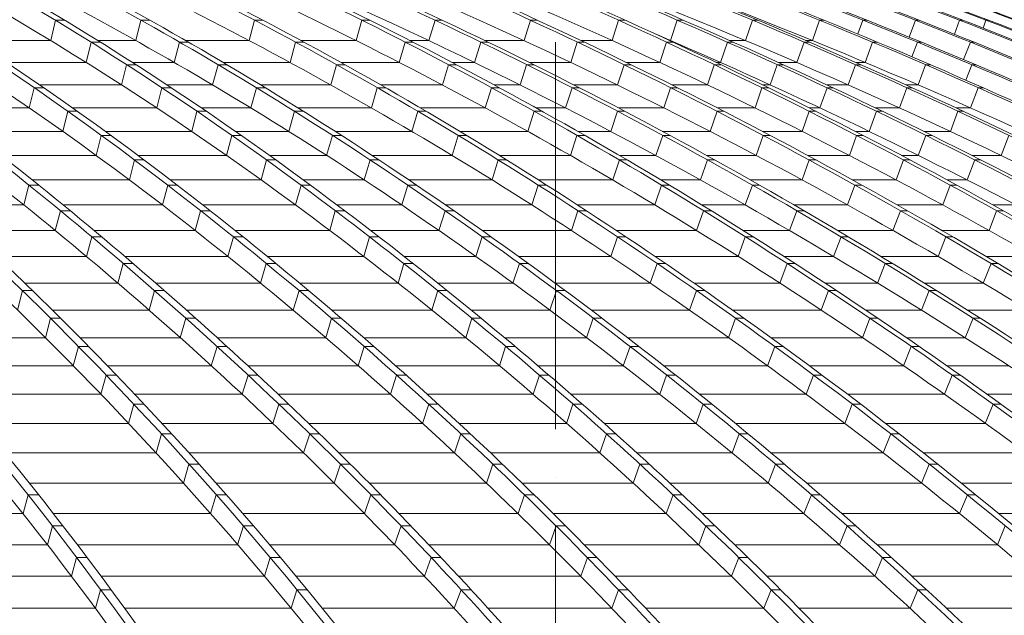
# Model space of a CAD drawing. Header units: millimetres. Extents: x 27034 to 255531, y -206966 to 210227.
# Tile 40 of 87: x 119764 to 123425, y 34800 to 37016. Entities that reach past the tile are written whole.
import ezdxf

# ---------------------------------------------------------------- set-up
doc = ezdxf.new("R2010")
doc.units = ezdxf.units.MM
doc.header["$LTSCALE"] = 0.05
doc.linetypes.add('ACAD_ISO04W100', pattern=[30, 24, -3, 0, -3])
doc.layers.get('0').update_dxf_attribs({"lineweight": 0})
doc.layers.add('001 Axis', color=1, linetype='ACAD_ISO04W100', lineweight=13)

# ---------------------------------------------------------------- blocks, each defined once
blk = doc.blocks.new('fhjkjhjk')
at = {"elevation": -8576.5}
for points in [[(-1156.3, 27619, -0.074834), (620.9, 26836.8, -0.055579), (2194, 25576, -0.04307), (3665.1, 23826.4, -0.033892), (5006.6, 21621.1, -0.019482), (5874.1, 19781.7)], [(-1117.1, 27619, -0.074832), (660.1, 26836.8, -0.055576), (2233.2, 25576, -0.043071), (3704.3, 23826.4, -0.033892), (5045.8, 21621.1, -0.019482), (5913.3, 19781.7)], [(-945.2, 27619, -0.069507), (1030.4, 26836.8, -0.05401), (2779.3, 25576, -0.043608), (4414.8, 23826.4, -0.035415), (5906.2, 21621.1, -0.020849), (6870.5, 19781.7)], [(-897.1, 27619, -0.064033), (1307.8, 26836.8, -0.051922), (3258.7, 25576, -0.042903), (5085.7, 23826.4, -0.0359), (6746.3, 21621.1, -0.022195), (7821.6, 19781.7)], [(-599.4, 27619, -0.061935), (1701.5, 26836.8, -0.050937), (3738.1, 25576, -0.043536), (5642.8, 23826.4, -0.037089), (7379.7, 21621.1, -0.022698), (8502.6, 19781.7)], [(-563.8, 27619, -0.061936), (1737.1, 26836.8, -0.050937), (3773.7, 25576, -0.043534), (5678.4, 23826.4, -0.037088), (7415.3, 21621.1, -0.022697), (8538.2, 19781.7)], [(-286.4, 27619, -0.059928), (2111.9, 26836.8, -0.050008), (4234, 25576, -0.042466), (6221.7, 23826.4, -0.036488), (8027.5, 21621.1, -0.023156), (9197.2, 19781.7)], [(-244.6, 27619, -0.056039), (2358.8, 26836.8, -0.047917), (4663.3, 25576, -0.042752), (6818.4, 23826.4, -0.037893), (8783.7, 21621.1, -0.024012), (10054.1, 19781.7)], [(-102.2, 27619, -0.053231), (2665.8, 26836.8, -0.046299), (5115.9, 25576, -0.042139), (7407.2, 23826.4, -0.038087), (9496.7, 21621.1, -0.024578), (10847.3, 19781.7)], [(-71.1, 27619, -0.05323), (2696.9, 26836.8, -0.046298), (5147, 25576, -0.042138), (7438.3, 23826.4, -0.038087), (9527.8, 21621.1, -0.024578), (10878.4, 19781.7)], [(63.3, 27619, -0.050801), (2986.6, 26836.8, -0.044807), (5574.1, 25576, -0.041478), (7994, 23826.4, -0.038141), (10200.7, 21621.1, -0.025024), (11627, 19781.7)], [(100.4, 27619, -0.048308), (3197.9, 26836.8, -0.043228), (5938.8, 25576, -0.039953), (8505.4, 23826.4, -0.037282), (10838.4, 21621.1, -0.025429), (12348.6, 19781.7)], [(323.2, 27619, -0.047374), (3490.1, 26836.8, -0.042567), (6293.3, 25576, -0.040333), (8914.9, 23826.4, -0.038015), (11305.5, 21621.1, -0.025567), (12850.5, 19781.7)], [(349, 27619, -0.047374), (3515.9, 26836.8, -0.042567), (6319.2, 25576, -0.040333), (8940.8, 23826.4, -0.038015), (11331.4, 21621.1, -0.025567), (12876.4, 19781.7)], [(544.1, 27619, -0.046454), (3782.1, 26836.8, -0.041974), (6647.4, 25576, -0.039159), (9331.1, 23826.4, -0.037023), (11769.3, 21621.1, -0.025691), (13347.9, 19781.7)], [(572.3, 27619, -0.044718), (3951.7, 26836.8, -0.040724), (6943, 25576, -0.039269), (9740.4, 23826.4, -0.037737), (12291.4, 21621.1, -0.025901), (13939.9, 19781.7)], [(666.2, 27619, -0.043466), (4154.1, 26836.8, -0.039825), (7241.4, 25576, -0.038714), (10128.7, 23826.4, -0.037547), (12761.6, 21621.1, -0.026026), (14462.9, 19781.7)], [(686.2, 27619, -0.043466), (4174, 26836.8, -0.039825), (7261.4, 25576, -0.038714), (10148.6, 23826.4, -0.037547), (12781.5, 21621.1, -0.026026), (14482.9, 19781.7)], [(770, 27619, -0.042403), (4354.7, 26836.8, -0.039047), (7527.8, 25576, -0.038215), (10495.2, 23826.4, -0.037353), (13201.2, 21621.1, -0.026115), (14949.7, 19781.7)], [(792.4, 27619, -0.041334), (4479.4, 26836.8, -0.038282), (7741.9, 25576, -0.037017), (10797, 23826.4, -0.036368), (13574, 21621.1, -0.026188), (15371.2, 19781.7)], [(918.5, 27619, -0.040969), (4641.4, 26836.8, -0.037974), (7936.8, 25576, -0.037501), (11018.7, 23826.4, -0.037043), (13829, 21621.1, -0.026206), (15644.9, 19781.7)], [(932.1, 27619, -0.040969), (4655, 26836.8, -0.037974), (7950.4, 25576, -0.037501), (11032.3, 23826.4, -0.037043), (13842.6, 21621.1, -0.026207), (15658.5, 19781.7)], [(1025.6, 27619, -0.040592), (4786.5, 26836.8, -0.037721), (8114.4, 25576, -0.038047), (11221.2, 23826.4, -0.037763), (14063.4, 21621.1, -0.026226), (15896.6, 19781.7)], [(1037.6, 27619, -0.039972), (4862.1, 26836.8, -0.018833), (6578.5, 26269.3, -0.018369), (8247.4, 25576, -0.018694), (9860.4, 24761, -0.018271), (11413.3, 23826.4, -0.018633), (12897.3, 22777, -0.01815), (14300.3, 21621.1, -0.018462), (15615.7, 20365, -0.007918), (16165.4, 19781.7)], [(1073.8, 27619, -0.039575), (4940.1, 26836.8, -0.036909), (8362.5, 25576, -0.036762), (11563, 23826.4, -0.036687), (14481.6, 21621.1, -0.026261), (16367.3, 19781.7)], [(1080.7, 27619, -0.039575), (4947, 26836.8, -0.036909), (8369.4, 25576, -0.036762), (11569.9, 23826.4, -0.036687), (14488.5, 21621.1, -0.01823), (15818.3, 20365, -0.008027), (16374.2, 19781.7)], [(1105.7, 27619, -0.039305), (5001, 26836.8, -0.0367), (8448.9, 25576, -0.036614), (11673.4, 23826.4, -0.036612), (14613.8, 21621.1, -0.026267), (16513.6, 19781.7)], [(1111.2, 27619, -0.039118), (5026.8, 26836.8, -0.036586), (8491.6, 25576, -0.039025), (11713.5, 23826.4, -0.039239), (14685.2, 21621.1, -0.026273), (16593.8, 19781.7)], [(16612.3, 19781.7, 0.17714), (1128.4, 27619)], [(-590.9, 27536.5, -0.055235), (1271.4, 26836.8, -0.051921), (3222.4, 25576, -0.043033), (5048.8, 23826.4, -0.036034), (6709.9, 21621.1, -0.022195), (7785.3, 19781.7)], [(-590.6, 27536.5, -0.057888), (1068.4, 26836.8, -0.05401), (2817.3, 25576, -0.043608), (4452.7, 23826.4, -0.035414), (5944.1, 21621.1, -0.020849), (6908.5, 19781.7)], [(131.1, 27536.5, -0.047911), (2326, 26836.8, -0.047918), (4630.4, 25576, -0.042752), (6785.6, 23826.4, -0.037893), (8750.8, 21621.1, -0.024012), (10021.2, 19781.7)], [(131.8, 27536.5, -0.050186), (2146.7, 26836.8, -0.050008), (4268.8, 25576, -0.042596), (6256, 23826.4, -0.036624), (8062.3, 21621.1, -0.023156), (9231.9, 19781.7)], [(561.3, 27536.5, -0.042487), (3015.8, 26836.8, -0.044807), (5603.4, 25576, -0.041477), (8023.3, 23826.4, -0.038141), (10230, 21621.1, -0.025024), (11656.3, 19781.7)], [(561.3, 27536.5, -0.0412), (3171, 26836.8, -0.043228), (5911.8, 25576, -0.040078), (8477.9, 23826.4, -0.037418), (10811.5, 21621.1, -0.025429), (12321.7, 19781.7)], [(1085.6, 27536.5, -0.037923), (3929.5, 26836.8, -0.040724), (6920.8, 25576, -0.039269), (9718.2, 23826.4, -0.037737), (12269.2, 21621.1, -0.025901), (13917.7, 19781.7)], [(1086.2, 27536.5, -0.039031), (3806.9, 26836.8, -0.041973), (6672.1, 25576, -0.039281), (9355.2, 23826.4, -0.037158), (11794.1, 21621.1, -0.025691), (13372.7, 19781.7)], [(1361.6, 27536.5, -0.035573), (4372.4, 26836.8, -0.039047), (7545.4, 25576, -0.038215), (10512.9, 23826.4, -0.037353), (13218.9, 21621.1, -0.026115), (14967.4, 19781.7)], [(1361.9, 27536.5, -0.035058), (4464.5, 26836.8, -0.038282), (7727, 25576, -0.037134), (10781.4, 23826.4, -0.036499), (13559.1, 21621.1, -0.026188), (15356.4, 19781.7)], [(1637.2, 27536.5, -0.033744), (4852.7, 26836.8, -0.037215), (8238, 25576, -0.036977), (11403.9, 23826.4, -0.018395), (12887.9, 22777, -0.036624), (15606.4, 20365, -0.007986), (16156.2, 19781.7)], [(1637.8, 27536.5, -0.034203), (4798.9, 26836.8, -0.037721), (8126.7, 25576, -0.038047), (11233.5, 23826.4, -0.037763), (14075.7, 21621.1, -0.026226), (15908.9, 19781.7)], [(1676.5, 27544.6, -0.033617), (5025.5, 26836.8, -0.036586), (8490.2, 25576, -0.039142), (11711.4, 23826.4, -0.039364), (14683.9, 21621.1, -0.026273), (16592.4, 19781.7)], [(1676.5, 27544.6, -0.033628), (5005.3, 26836.8, -0.0367), (8453.3, 25576, -0.036614), (11677.8, 23826.4, -0.036612), (14618.2, 21621.1, -0.026267), (16518, 19781.7)], [(-308.6, 27471.2, -0.054713), (1688.1, 26758.8, -0.05094), (3718.3, 25502.1, -0.043536), (5616.9, 23758.2, -0.037089), (7348.2, 21559.9, -0.021952), (8437, 19781.7)], [(-856.4, 27446.8, -0.063226), (610.6, 26758.8, -0.055579), (2178.6, 25502.1, -0.04307), (3645, 23758.2, -0.033892), (4982.3, 21559.9, -0.018808), (5823.4, 19781.7)], [(222.4, 27422.3, -0.0479), (2098.4, 26758.8, -0.050007), (4213.6, 25502.1, -0.043358), (6191.5, 23758.2, -0.037419), (7995, 21559.9, -0.02243), (9129, 19781.7)], [(-445.1, 27396.7, -0.052863), (1019, 26758.8, -0.05401), (2762.2, 25502.1, -0.043608), (4392.4, 23758.2, -0.035415), (5879.1, 21559.9, -0.020171), (6814.2, 19781.7)], [(1613, 27126.9, -0.020585), (2649.7, 26758.8, -0.046298), (5092, 25502.1, -0.042138), (7376, 23758.2, -0.038087), (9458.7, 21559.9, -0.023758), (10768.4, 19781.7)], [(2136.6, 27047.5, -0.014968), (2969.6, 26758.8, -0.044807), (5548.9, 25502.1, -0.041477), (7961, 23758.2, -0.038788), (10160.6, 21559.9, -0.024198), (11543.7, 19781.7)], [(2589, 27041.6, -0.013612), (3471.6, 26758.8, -0.042568), (6266, 25502.1, -0.040333), (8879.2, 23758.2, -0.038016), (11262.2, 21559.9, -0.024751), (12760.3, 19781.7)], [(878.2, 26940.9, -0.011823), (1258.3, 26758.8, -0.051924), (3203.1, 25502.1, -0.043673), (5021.5, 23758.2, -0.036691), (6679.5, 21559.9, -0.014988), (7435, 20307.8, -0.00516), (7720.2, 19781.7)], [(3298.6, 26911.3, -0.006913), (3763.9, 26758.8, -0.041972), (6619.9, 25502.1, -0.040001), (9290.3, 23758.2, -0.037946), (11725.3, 21559.9, -0.02492), (13256, 19781.7)], [(2308.4, 26760, -0.000061), (2311, 26758.8, -0.047917), (4608.1, 25502.1, -0.042751), (6756.2, 23758.2, -0.037892), (8715.2, 21559.9, -0.023235), (9947.1, 19781.7)], [(3865.9, 26484.9, -0.03225), (5884.8, 25502.1, -0.04069), (8439.4, 23758.2, -0.038083), (10768.8, 21559.9, -0.024556), (12233.3, 19781.7)], [(4893.2, 26501.1, -0.030221), (7211.3, 25502.1, -0.038714), (10089.3, 23758.2, -0.037547), (12713.7, 21559.9, -0.025193), (14363.6, 19781.7)], [(5672.2, 26296.5, -0.022808), (7496.8, 25502.1, -0.038215), (10454.7, 23758.2, -0.037353), (13152, 21559.9, -0.025272), (14847.6, 19781.7)], [(5553.6, 26137.1, -0.018608), (6891.7, 25502.1, -0.039269), (9680.1, 23758.2, -0.037737), (12222.9, 21559.9, -0.025065), (13821.5, 19781.7)]]:
    blk.add_lwpolyline(points, format="xyb", dxfattribs=at)
for points in [[(3320.8, 26189.5), (3303.4, 26113.6)], [(3320.8, 26189.5), (3355.6, 26189.5)], [(3619.4, 26113.6), (3638.6, 26189.5)], [(3638.6, 26189.5), (3671.4, 26189.5)], [(4040.7, 26113.6), (4061.3, 26189.5)], [(4061.3, 26189.5), (4092.4, 26189.5)], [(4438.6, 26113.6), (4460.3, 26189.5)], [(4460.3, 26189.5), (4489.5, 26189.5)], [(4708.7, 26113.6), (4732, 26189.5)], [(4732, 26189.5), (4758.9, 26189.5)], [(5086.5, 26189.5), (5063, 26113.6)], [(5086.5, 26189.5), (5112.4, 26189.5)], [(5413.9, 26189.5), (5390.4, 26113.6)], [(5413.9, 26189.5), (5438.7, 26189.5)], [(5607.9, 26113.6), (5632.9, 26189.5)], [(5632.9, 26189.5), (5655.1, 26189.5)], [(5886.3, 26113.6), (5912.2, 26189.5)], [(5912.2, 26189.5), (5932.1, 26189.5)], [(6161.6, 26189.5), (6135, 26113.6)], [(6161.6, 26189.5), (6179.3, 26189.5)], [(6322.4, 26189.5), (6303.7, 26138.2)], [(6322.4, 26189.5), (6337.3, 26189.5)], [(6517.9, 26189.5), (6494.9, 26126.1)], [(6517.9, 26189.5), (6531.5, 26189.5)], [(6681.6, 26189.5), (6662.9, 26137.3)], [(6681.6, 26189.5), (6694, 26189.5)], [(6780.4, 26189.5), (6769.4, 26159.9)], [(6780.4, 26189.5), (6789.5, 26189.5)], [(3015.3, 26113.6), (3303.4, 26113.6)], [(3453.2, 26107.7), (3435.4, 26032.1)], [(3453.2, 26107.7), (3488, 26107.7)], [(3478.5, 26113.6), (3619.4, 26113.6)], [(3762.6, 26032.1), (3782.3, 26107.7)], [(3782.3, 26107.7), (3815.1, 26107.7)], [(3804.8, 26113.6), (4040.7, 26113.6)], [(4192.9, 26032.1), (4213.9, 26107.7)], [(4213.9, 26107.7), (4245.1, 26107.7)], [(4234.1, 26113.6), (4438.6, 26113.6)], [(4599.3, 26032.1), (4621.5, 26107.7)], [(4621.5, 26107.7), (4650.7, 26107.7)], [(4639.2, 26113.6), (4708.7, 26113.6)], [(4878.8, 26032.1), (4902.7, 26107.7)], [(4902.7, 26107.7), (4929.6, 26107.7)], [(4917.4, 26113.6), (5063, 26113.6)], [(5261, 26107.7), (5237, 26032.1)], [(5261, 26107.7), (5286.9, 26107.7)], [(5274.4, 26113.6), (5390.4, 26113.6)], [(5568.2, 26032.1), (5592.3, 26107.7)], [(5592.3, 26107.7), (5617.1, 26107.7)], [(5604.3, 26113.6), (5607.9, 26113.6)], [(5793.5, 26032.1), (5819.1, 26107.7)], [(5819.1, 26107.7), (5841.3, 26107.7)], [(5828, 26113.6), (5886.3, 26113.6)], [(6077.8, 26032.1), (6104.3, 26107.7)], [(6104.3, 26107.7), (6124.3, 26107.7)], [(6110.5, 26113.6), (6135, 26113.6)], [(6359, 26107.7), (6331.8, 26032.1)], [(6359, 26107.7), (6376.7, 26107.7)], [(6525.4, 26107.7), (6505, 26053.3)], [(6525.4, 26107.7), (6540.2, 26107.7)], [(6722.9, 26107.7), (6696.8, 26043)], [(6722.9, 26107.7), (6736.5, 26107.7)], [(3138.8, 26032.1), (3435.4, 26032.1)], [(3607.2, 26032.1), (3762.6, 26032.1)], [(3944.5, 26032.1), (4192.9, 26032.1)], [(4382.5, 26032.1), (4599.3, 26032.1)], [(4795.9, 26032.1), (4878.8, 26032.1)], [(5083.3, 26032.1), (5237, 26032.1)], [(5444.1, 26032.1), (5568.2, 26032.1)], [(5777.7, 26032.1), (5793.5, 26032.1)], [(6009, 26032.1), (6077.8, 26032.1)], [(6297.3, 26032.1), (6331.8, 26032.1)], [(3585, 26023.9), (3566.8, 25948.6)], [(3585, 26023.9), (3619.8, 26023.9)], [(3905.2, 25948.6), (3925.4, 26023.9)], [(3925.4, 26023.9), (3958.2, 26023.9)], [(4344.5, 25948.6), (4366, 26023.9)], [(4366, 26023.9), (4397.1, 26023.9)], [(4759.3, 25948.6), (4782, 26023.9)], [(4782, 26023.9), (4811.3, 26023.9)], [(5048.3, 25948.6), (5072.7, 26023.9)], [(5072.7, 26023.9), (5099.6, 26023.9)], [(5434.9, 26023.9), (5410.3, 25948.6)], [(5434.9, 26023.9), (5460.8, 26023.9)], [(5745.3, 25948.6), (5770, 26023.9)], [(5770, 26023.9), (5794.8, 26023.9)], [(5978.4, 25948.6), (6004.6, 26023.9)], [(6004.6, 26023.9), (6026.8, 26023.9)], [(6268.6, 25948.6), (6295.7, 26023.9)], [(6295.7, 26023.9), (6315.7, 26023.9)], [(6555.7, 26023.9), (6527.9, 25948.6)], [(6555.7, 26023.9), (6573.4, 26023.9)], [(6727.6, 26023.9), (6705.5, 25966.4)], [(6727.6, 26023.9), (6742.5, 26023.9)], [(3241.3, 25938.2), (3223, 25863.2)], [(3241.3, 25938.2), (3276.9, 25938.2)], [(3261.8, 25948.6), (3566.8, 25948.6)], [(3716.3, 25938.2), (3697.6, 25863.2)], [(3716.3, 25938.2), (3751, 25938.2)], [(3735.3, 25948.6), (3905.2, 25948.6)], [(4047.2, 25863.2), (4067.8, 25938.2)], [(4067.8, 25938.2), (4100.7, 25938.2)], [(4083.6, 25948.6), (4344.5, 25948.6)], [(4495.5, 25863.2), (4517.5, 25938.2)], [(4517.5, 25938.2), (4548.6, 25938.2)], [(4530.4, 25948.6), (4759.3, 25948.6)], [(4918.7, 25863.2), (4941.9, 25938.2)], [(4941.9, 25938.2), (4971.2, 25938.2)], [(4952.1, 25948.6), (5048.3, 25948.6)], [(5217.1, 25863.2), (5242, 25938.2)], [(5242, 25938.2), (5269, 25938.2)], [(5248.7, 25948.6), (5410.3, 25948.6)], [(5608.1, 25938.2), (5583, 25863.2)], [(5608.1, 25938.2), (5634, 25938.2)], [(5613.2, 25948.6), (5745.3, 25948.6)], [(5921.8, 25863.2), (5947, 25938.2)], [(5947, 25938.2), (5971.8, 25938.2)], [(5950.6, 25948.6), (5978.4, 25948.6)], [(6162.6, 25863.2), (6189.4, 25938.2)], [(6189.4, 25938.2), (6211.6, 25938.2)], [(6189.5, 25948.6), (6268.6, 25948.6)], [(6458.7, 25863.2), (6486.4, 25938.2)], [(6483.6, 25948.6), (6527.9, 25948.6)], [(6486.4, 25938.2), (6506.4, 25938.2)], [(6751.7, 25938.2), (6723.2, 25863.2)], [(6751.7, 25938.2), (6769.4, 25938.2)], [(2886, 25863.2), (3223, 25863.2)], [(3366.6, 25850.6), (3348, 25775.8)], [(3366.6, 25850.6), (3402.2, 25850.6)], [(3384.4, 25863.2), (3697.6, 25863.2)], [(3846.8, 25850.6), (3827.7, 25775.8)], [(3846.8, 25850.6), (3881.6, 25850.6)], [(3863, 25863.2), (4047.2, 25863.2)], [(4188.6, 25775.8), (4209.6, 25850.6)], [(4209.6, 25850.6), (4242.4, 25850.6)], [(4222.3, 25863.2), (4495.5, 25863.2)], [(4645.7, 25775.8), (4668.2, 25850.6)], [(4668.2, 25850.6), (4699.3, 25850.6)], [(4677.9, 25863.2), (4918.7, 25863.2)], [(5077.4, 25775.8), (5101.1, 25850.6)], [(5101.1, 25850.6), (5130.4, 25850.6)], [(5107.8, 25863.2), (5217.1, 25863.2)], [(5385.2, 25775.8), (5410.6, 25850.6)], [(5410.6, 25850.6), (5437.6, 25850.6)], [(5413.6, 25863.2), (5583, 25863.2)], [(5780.6, 25850.6), (5754.9, 25775.8)], [(5780.6, 25850.6), (5806.4, 25850.6)], [(5781.9, 25863.2), (5921.8, 25863.2)], [(6097.5, 25775.8), (6123.3, 25850.6)], [(6123, 25863.2), (6162.6, 25863.2)], [(6123.3, 25850.6), (6148, 25850.6)], [(6346, 25775.8), (6373.4, 25850.6)], [(6369.4, 25863.2), (6458.7, 25863.2)], [(6373.4, 25850.6), (6395.6, 25850.6)], [(6648, 25775.8), (6676.3, 25850.6)], [(6669.3, 25863.2), (6723.2, 25863.2)], [(6676.3, 25850.6), (6696.3, 25850.6)], [(3002.9, 25775.8), (3348, 25775.8)], [(3506.4, 25775.8), (3827.7, 25775.8)], [(3990.2, 25775.8), (4188.6, 25775.8)], [(4360.4, 25775.8), (4645.7, 25775.8)], [(4824.8, 25775.8), (5077.4, 25775.8)], [(5262.9, 25775.8), (5385.2, 25775.8)], [(5578, 25775.8), (5754.9, 25775.8)], [(5950, 25775.8), (6097.5, 25775.8)], [(6294.8, 25775.8), (6346, 25775.8)], [(6548.9, 25775.8), (6648, 25775.8)], [(3491.2, 25761), (3472.1, 25686.5)], [(3491.2, 25761), (3526.8, 25761)], [(3976.6, 25761), (3957.1, 25686.5)], [(3976.6, 25761), (4011.4, 25761)], [(4329.1, 25686.5), (4350.6, 25761)], [(4350.6, 25761), (4383.5, 25761)], [(4795.2, 25686.5), (4818.2, 25761)], [(4818.2, 25761), (4849.3, 25761)], [(5235.3, 25686.5), (5259.6, 25761)], [(5259.6, 25761), (5288.8, 25761)], [(5552.5, 25686.5), (5578.5, 25761)], [(5578.5, 25761), (5605.4, 25761)], [(5952.3, 25761), (5926, 25686.5)], [(5952.3, 25761), (5978.1, 25761)], [(6272.4, 25686.5), (6298.8, 25761)], [(6298.8, 25761), (6323.5, 25761)], [(6528.7, 25686.5), (6556.6, 25761)], [(6556.6, 25761), (6578.8, 25761)], [(6836.6, 25686.5), (6865.5, 25761)], [(3119.1, 25686.5), (3472.1, 25686.5)], [(3615.1, 25669.4), (3595.6, 25595.2)], [(3615.1, 25669.4), (3650.7, 25669.4)], [(3627.9, 25686.5), (3957.1, 25686.5)], [(4105.7, 25669.4), (4085.8, 25595.2)], [(4105.7, 25669.4), (4140.5, 25669.4)], [(4116.7, 25686.5), (4329.1, 25686.5)], [(4469, 25595.2), (4490.9, 25669.4)], [(4490.9, 25669.4), (4523.8, 25669.4)], [(4498, 25686.5), (4795.2, 25686.5)], [(4944, 25595.2), (4967.4, 25669.4)], [(4967.4, 25669.4), (4998.6, 25669.4)], [(4971, 25686.5), (5235.3, 25686.5)], [(5392.5, 25595.2), (5417.3, 25669.4)], [(5417.3, 25669.4), (5446.5, 25669.4)], [(5417.5, 25686.5), (5552.5, 25686.5)], [(5719.1, 25595.2), (5745.6, 25669.4)], [(5741.7, 25686.5), (5926, 25686.5)], [(5745.6, 25669.4), (5772.5, 25669.4)], [(6123.2, 25669.4), (6096.4, 25595.2)], [(6117.5, 25686.5), (6272.4, 25686.5)], [(6123.2, 25669.4), (6149.1, 25669.4)], [(6446.5, 25595.2), (6473.5, 25669.4)], [(6466, 25686.5), (6528.7, 25686.5)], [(6473.5, 25669.4), (6498.2, 25669.4)], [(6710.6, 25595.2), (6739.1, 25669.4)], [(6727.7, 25686.5), (6836.6, 25686.5)], [(6739.1, 25669.4), (6761.3, 25669.4)], [(3234.7, 25595.2), (3595.6, 25595.2)], [(3748.6, 25595.2), (4085.8, 25595.2)], [(4242.6, 25595.2), (4469, 25595.2)], [(4634.9, 25595.2), (4944, 25595.2)], [(5116.7, 25595.2), (5392.5, 25595.2)], [(5571.4, 25595.2), (5719.1, 25595.2)], [(5904.9, 25595.2), (6096.4, 25595.2)], [(6284.5, 25595.2), (6446.5, 25595.2)], [(6636.7, 25595.2), (6710.6, 25595.2)], [(3222.4, 25576), (3203.1, 25502.1)], [(3222.4, 25576), (3258.7, 25576)], [(3738.1, 25576), (3718.3, 25502.1)], [(3738.1, 25576), (3773.7, 25576)], [(4234, 25576), (4213.6, 25502.1)], [(4234, 25576), (4268.8, 25576)], [(4630.4, 25576), (4608.1, 25502.1)], [(4630.4, 25576), (4663.3, 25576)], [(5115.9, 25576), (5092, 25502.1)], [(5115.9, 25576), (5147, 25576)], [(5574.1, 25576), (5548.9, 25502.1)], [(5574.1, 25576), (5603.4, 25576)], [(5911.8, 25576), (5884.8, 25502.1)], [(5911.8, 25576), (5938.8, 25576)], [(6293.3, 25576), (6266, 25502.1)], [(6293.3, 25576), (6319.2, 25576)], [(6647.4, 25576), (6619.9, 25502.1)], [(6647.4, 25576), (6672.1, 25576)], [(2898.8, 25502.1), (3203.1, 25502.1)], [(3319.9, 25407.1), (3339.4, 25480.7)], [(3339.4, 25480.7), (3375.8, 25480.7)], [(3349.7, 25502.1), (3718.3, 25502.1)], [(3860.6, 25480.7), (3840.3, 25407.1)], [(3860.6, 25480.7), (3896.2, 25480.7)], [(3868.9, 25502.1), (4213.6, 25502.1)], [(4361.4, 25480.7), (4340.9, 25407.1)], [(4361.4, 25480.7), (4396.3, 25480.7)], [(4367.9, 25502.1), (4608.1, 25502.1)], [(4746.4, 25407.1), (4769.2, 25480.7)], [(4769.2, 25480.7), (4802.1, 25480.7)], [(4771.2, 25502.1), (5092, 25502.1)], [(5239.1, 25407.1), (5263.5, 25480.7)], [(5261.8, 25502.1), (5548.9, 25502.1)], [(5263.5, 25480.7), (5294.6, 25480.7)], [(5704.4, 25407.1), (5730.2, 25480.7)], [(5724.7, 25502.1), (5884.8, 25502.1)], [(5730.2, 25480.7), (5759.4, 25480.7)], [(6049.6, 25407.1), (6077, 25480.7)], [(6067.2, 25502.1), (6266, 25502.1)], [(6077, 25480.7), (6103.9, 25480.7)], [(6462.5, 25480.7), (6434.6, 25407.1)], [(6450.7, 25502.1), (6619.9, 25502.1)], [(6462.5, 25480.7), (6488.3, 25480.7)], [(6792.3, 25407.1), (6820, 25480.7)], [(6806.4, 25502.1), (6891.7, 25502.1)], [(6820, 25480.7), (6844.8, 25480.7)], [(3001.8, 25407.1), (3319.9, 25407.1)], [(3464.5, 25407.1), (3840.3, 25407.1)], [(3989, 25407.1), (4340.9, 25407.1)], [(4492.9, 25407.1), (4746.4, 25407.1)], [(4907.2, 25407.1), (5239.1, 25407.1)], [(5406.4, 25407.1), (5704.4, 25407.1)], [(5877.6, 25407.1), (6049.6, 25407.1)], [(6228.9, 25407.1), (6434.6, 25407.1)], [(6616.4, 25407.1), (6792.3, 25407.1)], [(3436.6, 25310.3), (3456.4, 25383.6)], [(3456.4, 25383.6), (3492.7, 25383.6)], [(3982.8, 25383.6), (3962.2, 25310.3)], [(3982.8, 25383.6), (4018.4, 25383.6)], [(4488.7, 25383.6), (4467.8, 25310.3)], [(4488.7, 25383.6), (4523.5, 25383.6)], [(4884.3, 25310.3), (4907.6, 25383.6)], [(4907.6, 25383.6), (4940.5, 25383.6)], [(5385.9, 25310.3), (5410.8, 25383.6)], [(5410.8, 25383.6), (5441.9, 25383.6)], [(5859.5, 25310.3), (5885.7, 25383.6)], [(5885.7, 25383.6), (5915, 25383.6)], [(6213.9, 25310.3), (6241.7, 25383.6)], [(6241.7, 25383.6), (6268.5, 25383.6)], [(6631.1, 25383.6), (6602.7, 25310.3)], [(6631.1, 25383.6), (6657, 25383.6)], [(3104.7, 25310.3), (3436.6, 25310.3)], [(3579.3, 25310.3), (3962.2, 25310.3)], [(4108.9, 25310.3), (4467.8, 25310.3)], [(4617.7, 25310.3), (4884.3, 25310.3)], [(5042.9, 25310.3), (5385.9, 25310.3)], [(5550.8, 25310.3), (5859.5, 25310.3)], [(6030, 25310.3), (6213.9, 25310.3)], [(6390.3, 25310.3), (6602.7, 25310.3)], [(6781.6, 25310.3), (6964, 25310.3)], [(3553, 25211.5), (3573.1, 25284.5)], [(3573.1, 25284.5), (3609.4, 25284.5)], [(4104.8, 25284.5), (4083.7, 25211.5)], [(4104.8, 25284.5), (4140.4, 25284.5)], [(4615.7, 25284.5), (4594.5, 25211.5)], [(4615.7, 25284.5), (4650.5, 25284.5)], [(5021.9, 25211.5), (5045.7, 25284.5)], [(5045.7, 25284.5), (5078.5, 25284.5)], [(5532.2, 25211.5), (5557.6, 25284.5)], [(5557.6, 25284.5), (5588.7, 25284.5)], [(6014, 25211.5), (6040.8, 25284.5)], [(6040.8, 25284.5), (6070.1, 25284.5)], [(6377.6, 25211.5), (6405.8, 25284.5)], [(6405.8, 25284.5), (6432.7, 25284.5)], [(6799.1, 25284.5), (6770.2, 25211.5)], [(6799.1, 25284.5), (6825, 25284.5)], [(3207.4, 25211.5), (3553, 25211.5)], [(3693.8, 25211.5), (4083.7, 25211.5)], [(4228.5, 25211.5), (4594.5, 25211.5)], [(4742.3, 25211.5), (5021.9, 25211.5)], [(5178.3, 25211.5), (5532.2, 25211.5)], [(5694.7, 25211.5), (6014, 25211.5)], [(6182.1, 25211.5), (6377.6, 25211.5)], [(6551.3, 25211.5), (6770.2, 25211.5)], [(3198.2, 25183.5), (3179.8, 25110.9)], [(3198.2, 25183.5), (3236.2, 25183.5)], [(3669.2, 25110.9), (3689.6, 25183.5)], [(3689.6, 25183.5), (3725.9, 25183.5)], [(4226.4, 25183.5), (4205, 25110.9)], [(4226.4, 25183.5), (4262, 25183.5)], [(4742.3, 25183.5), (4720.8, 25110.9)], [(4742.3, 25183.5), (4777.2, 25183.5)], [(5159.1, 25110.9), (5183.3, 25183.5)], [(5183.3, 25183.5), (5216.2, 25183.5)], [(5678.1, 25110.9), (5703.9, 25183.5)], [(5703.9, 25183.5), (5735, 25183.5)], [(6168.1, 25110.9), (6195.3, 25183.5)], [(6195.3, 25183.5), (6224.6, 25183.5)], [(6540.8, 25110.9), (6569.4, 25183.5)], [(6569.4, 25183.5), (6596.3, 25183.5)], [(3302.3, 25080.7), (3283.6, 25008.4)], [(3302.3, 25080.7), (3340.3, 25080.7)], [(3310, 25110.9), (3669.2, 25110.9)], [(3784.9, 25008.4), (3805.8, 25080.7)], [(3805.8, 25080.7), (3842.1, 25080.7)], [(3808.2, 25110.9), (4205, 25110.9)], [(4347.7, 25080.7), (4325.9, 25008.4)], [(4347.7, 25080.7), (4383.3, 25080.7)], [(4347.9, 25110.9), (4720.8, 25110.9)], [(4868.7, 25080.7), (4846.7, 25008.4)], [(4866.7, 25110.9), (5159.1, 25110.9)], [(4868.7, 25080.7), (4903.5, 25080.7)], [(5295.8, 25008.4), (5320.5, 25080.7)], [(5313.3, 25110.9), (5678.1, 25110.9)], [(5320.5, 25080.7), (5353.3, 25080.7)], [(5823.4, 25008.4), (5849.7, 25080.7)], [(5838.3, 25110.9), (6168.1, 25110.9)], [(5849.7, 25080.7), (5880.8, 25080.7)], [(6321.5, 25008.4), (6349.2, 25080.7)], [(6333.7, 25110.9), (6540.8, 25110.9)], [(6349.2, 25080.7), (6378.5, 25080.7)], [(6703.2, 25008.4), (6732.5, 25080.7)], [(6711.8, 25110.9), (6937, 25110.9)], [(6732.5, 25080.7), (6759.3, 25080.7)], [(2768.2, 25008.4), (3283.6, 25008.4)], [(3412.3, 25008.4), (3784.9, 25008.4)], [(3922.3, 25008.4), (4325.9, 25008.4)], [(4467, 25008.4), (4846.7, 25008.4)], [(4990.8, 25008.4), (5295.8, 25008.4)], [(5448, 25008.4), (5823.4, 25008.4)], [(5981.4, 25008.4), (6321.5, 25008.4)], [(6484.7, 25008.4), (6703.2, 25008.4)], [(3406.2, 24976), (3387.1, 24904)], [(3406.2, 24976), (3444.1, 24976)], [(3900.3, 24904), (3921.6, 24976)], [(3921.6, 24976), (3957.9, 24976)], [(4468.5, 24976), (4446.3, 24904)], [(4468.5, 24976), (4504.1, 24976)], [(4994.6, 24976), (4972.1, 24904)], [(4994.6, 24976), (5029.4, 24976)], [(5432, 24904), (5457.1, 24976)], [(5457.1, 24976), (5489.9, 24976)], [(5968.1, 24904), (5994.9, 24976)], [(5994.9, 24976), (6026, 24976)], [(6474.3, 24904), (6502.5, 24976)], [(6502.5, 24976), (6531.8, 24976)], [(2860, 24904), (3387.1, 24904)], [(3514.2, 24904), (3900.3, 24904)], [(4036.1, 24904), (4446.3, 24904)], [(4585.6, 24904), (4972.1, 24904)], [(5114.4, 24904), (5432, 24904)], [(5582.1, 24904), (5968.1, 24904)], [(6123.9, 24904), (6474.3, 24904)], [(6635.2, 24904), (6865, 24904)], [(3509.6, 24869.4), (3490.2, 24797.8)], [(3509.6, 24869.4), (3547.6, 24869.4)], [(4015.2, 24797.8), (4036.9, 24869.4)], [(4036.9, 24869.4), (4073.3, 24869.4)], [(4588.8, 24869.4), (4566.2, 24797.8)], [(4588.8, 24869.4), (4624.4, 24869.4)], [(5120.1, 24869.4), (5097, 24797.8)], [(5120.1, 24869.4), (5154.9, 24869.4)], [(5567.6, 24797.8), (5593.1, 24869.4)], [(5593.1, 24869.4), (5625.9, 24869.4)], [(6112.2, 24797.8), (6139.4, 24869.4)], [(6139.4, 24869.4), (6170.5, 24869.4)], [(6626.4, 24797.8), (6655.2, 24869.4)], [(6655.2, 24869.4), (6684.4, 24869.4)], [(2951.5, 24797.8), (3490.2, 24797.8)], [(3615.8, 24797.8), (4015.2, 24797.8)], [(4149.4, 24797.8), (4566.2, 24797.8)], [(4703.8, 24797.8), (5097, 24797.8)], [(5237.7, 24797.8), (5567.6, 24797.8)], [(5715.7, 24797.8), (6112.2, 24797.8)], [(6265.9, 24797.8), (6626.4, 24797.8)], [(6785.2, 24797.8), (7026.1, 24797.8)], [(3612.6, 24761), (3592.8, 24689.7)], [(3612.6, 24761), (3650.5, 24761)], [(4151.8, 24761), (4129.6, 24689.7)], [(4151.8, 24761), (4188.2, 24761)], [(4708.6, 24761), (4685.6, 24689.7)], [(4708.6, 24761), (4744.2, 24761)], [(5245, 24761), (5221.4, 24689.7)], [(5245, 24761), (5279.8, 24761)], [(5728.5, 24761), (5702.5, 24689.7)], [(5728.5, 24761), (5761.3, 24761)], [(6283.3, 24761), (6255.7, 24689.7)], [(6283.3, 24761), (6314.4, 24761)], [(6807.1, 24761), (6777.9, 24689.7)], [(6807.1, 24761), (6836.3, 24761)], [(3042.6, 24689.7), (3592.8, 24689.7)], [(3717, 24689.7), (4129.6, 24689.7)], [(4262.4, 24689.7), (4685.6, 24689.7)], [(4821.5, 24689.7), (5221.4, 24689.7)], [(5360.5, 24689.7), (5702.5, 24689.7)], [(5848.8, 24689.7), (6255.7, 24689.7)], [(6407.3, 24689.7), (6777.9, 24689.7)], [(3715.2, 24650.6), (3695.1, 24579.6)], [(3715.2, 24650.6), (3753.1, 24650.6)], [(4243.6, 24579.6), (4266.3, 24650.6)], [(4266.3, 24650.6), (4302.7, 24650.6)], [(4827.9, 24650.6), (4804.6, 24579.6)], [(4827.9, 24650.6), (4863.5, 24650.6)], [(5369.6, 24650.6), (5345.3, 24579.6)], [(5369.6, 24650.6), (5404.3, 24650.6)], [(5837, 24579.6), (5863.4, 24650.6)], [(5863.4, 24650.6), (5896.3, 24650.6)], [(6398.6, 24579.6), (6426.7, 24650.6)], [(6426.7, 24650.6), (6457.8, 24650.6)], [(3133.3, 24579.6), (3695.1, 24579.6)], [(3817.9, 24579.6), (4243.6, 24579.6)], [(4375, 24579.6), (4804.6, 24579.6)], [(4938.8, 24579.6), (5345.3, 24579.6)], [(5482.9, 24579.6), (5837, 24579.6)], [(5981.4, 24579.6), (6398.6, 24579.6)], [(6548.3, 24579.6), (6928.8, 24579.6)], [(3817.2, 24538.3), (3796.8, 24467.7)], [(3817.2, 24538.3), (3855.2, 24538.3)], [(4356.9, 24467.7), (4380.2, 24538.3)], [(4380.2, 24538.3), (4416.7, 24538.3)], [(4946.6, 24538.3), (4922.9, 24467.7)], [(4946.6, 24538.3), (4982.2, 24538.3)], [(5493.5, 24538.3), (5468.5, 24467.7)], [(5493.5, 24538.3), (5528.2, 24538.3)], [(5970.8, 24467.7), (5997.6, 24538.3)], [(5997.6, 24538.3), (6030.5, 24538.3)], [(6540.8, 24467.7), (6569.4, 24538.3)], [(6569.4, 24538.3), (6600.5, 24538.3)], [(3223.6, 24467.7), (3796.8, 24467.7)], [(3918.2, 24467.7), (4356.9, 24467.7)], [(4487.1, 24467.7), (4922.9, 24467.7)], [(5055.5, 24467.7), (5468.5, 24467.7)], [(5604.7, 24467.7), (5970.8, 24467.7)], [(6113.4, 24467.7), (6540.8, 24467.7)], [(6688.5, 24467.7), (7078.9, 24467.7)], [(3219, 24424.2), (3200.4, 24354)], [(3219, 24424.2), (3258.2, 24424.2)], [(3918.6, 24424.2), (3897.9, 24354)], [(3918.6, 24424.2), (3956.6, 24424.2)], [(4469.6, 24354), (4493.5, 24424.2)], [(4493.5, 24424.2), (4530, 24424.2)], [(5064.7, 24424.2), (5040.6, 24354)], [(5064.7, 24424.2), (5100.3, 24424.2)], [(5616.8, 24424.2), (5591, 24354)], [(5616.8, 24424.2), (5651.5, 24424.2)], [(6103.8, 24354), (6131.1, 24424.2)], [(6131.1, 24424.2), (6163.9, 24424.2)], [(6682.2, 24354), (6711.2, 24424.2)], [(6711.2, 24424.2), (6742.3, 24424.2)], [(2587.6, 24354), (3200.4, 24354)], [(3313.4, 24354), (3897.9, 24354)], [(4017.9, 24354), (4469.6, 24354)], [(4598.5, 24354), (5040.6, 24354)], [(5171.6, 24354), (5591, 24354)], [(5725.9, 24354), (6103.8, 24354)], [(6244.6, 24354), (6682.2, 24354)], [(6828.1, 24354), (7228.2, 24354)], [(3309.7, 24308.2), (3290.7, 24238.4)], [(3309.7, 24308.2), (3348.9, 24308.2)], [(4019.4, 24308.2), (3998.3, 24238.4)], [(4019.4, 24308.2), (4057.4, 24308.2)], [(4581.6, 24238.4), (4606.1, 24308.2)], [(4606.1, 24308.2), (4642.7, 24308.2)], [(5181.9, 24308.2), (5157.5, 24238.4)], [(5181.9, 24308.2), (5217.5, 24308.2)], [(5739.4, 24308.2), (5712.8, 24238.4)], [(5739.4, 24308.2), (5774, 24308.2)], [(6236.1, 24238.4), (6263.7, 24308.2)], [(6263.7, 24308.2), (6296.6, 24308.2)], [(6822.7, 24238.4), (6852.2, 24308.2)], [(2666.5, 24238.4), (3290.7, 24238.4)], [(3402.5, 24238.4), (3998.3, 24238.4)], [(4117, 24238.4), (4581.6, 24238.4)], [(4709.4, 24238.4), (5157.5, 24238.4)], [(5286.9, 24238.4), (5712.8, 24238.4)], [(5846.5, 24238.4), (6236.1, 24238.4)], [(6375.1, 24238.4), (6822.7, 24238.4)], [(3399.7, 24190.5), (3380.4, 24121)], [(3399.7, 24190.5), (3438.9, 24190.5)], [(4119.4, 24190.5), (4098, 24121)], [(4119.4, 24190.5), (4157.4, 24190.5)], [(4692.8, 24121), (4718, 24190.5)], [(4718, 24190.5), (4754.6, 24190.5)], [(5298.4, 24190.5), (5273.6, 24121)], [(5298.4, 24190.5), (5334, 24190.5)], [(5861.2, 24190.5), (5833.8, 24121)], [(5861.2, 24190.5), (5895.7, 24190.5)], [(6367.5, 24121), (6395.5, 24190.5)], [(6395.5, 24190.5), (6428.4, 24190.5)], [(2744.8, 24121), (3380.4, 24121)], [(3491, 24121), (4098, 24121)], [(4215.3, 24121), (4692.8, 24121)], [(4819.5, 24121), (5273.6, 24121)], [(5401.5, 24121), (5833.8, 24121)], [(5966.3, 24121), (6367.5, 24121)], [(6504.8, 24121), (6962.4, 24121)], [(3488.9, 24070.9), (3469.4, 24001.9)], [(3488.9, 24070.9), (3528.1, 24070.9)], [(4218.7, 24070.9), (4197, 24001.9)], [(4218.7, 24070.9), (4256.7, 24070.9)], [(4803.2, 24001.9), (4829.1, 24070.9)], [(4829.1, 24070.9), (4865.8, 24070.9)], [(5414.1, 24070.9), (5388.9, 24001.9)], [(5414.1, 24070.9), (5449.7, 24070.9)], [(5982.2, 24070.9), (5953.9, 24001.9)], [(5982.2, 24070.9), (6016.7, 24070.9)], [(6498, 24001.9), (6526.5, 24070.9)], [(6526.5, 24070.9), (6559.3, 24070.9)], [(2822.5, 24001.9), (3469.4, 24001.9)], [(3578.8, 24001.9), (4197, 24001.9)], [(4313, 24001.9), (4803.2, 24001.9)], [(4928.9, 24001.9), (5388.9, 24001.9)], [(5515.4, 24001.9), (5953.9, 24001.9)], [(6085.4, 24001.9), (6498, 24001.9)], [(6633.7, 24001.9), (7101.2, 24001.9)]]:
    blk.add_lwpolyline(points, dxfattribs=at)

msp = doc.modelspace()

# ---------------------------------------------------------------- linework, layer by layer
at = {"layer": '001 Axis', "ltscale": 1200}
msp.add_line((121756, 40532.7, -4196.2), (121756, -13240.5, -4196.2), dxfattribs=at)

# ---------------------------------------------------------------- block references
at = {"color": 2}
msp.add_blockref('fhjkjhjk', (116576, 10824.6, 4380.3), dxfattribs=at)

doc.saveas('drawing.dxf')
